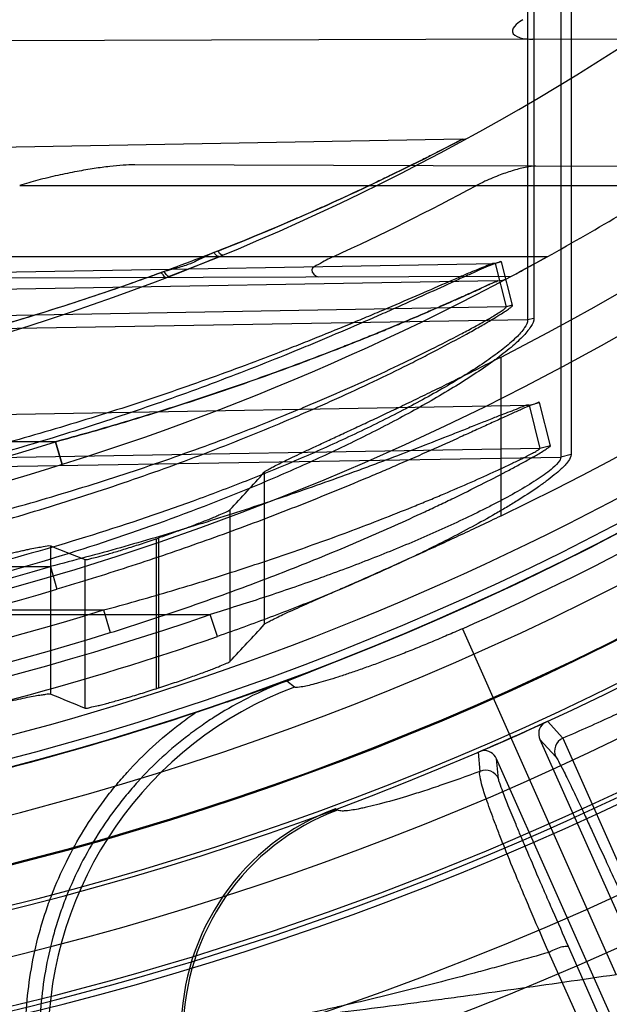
# Model space of a CAD drawing. Header units: millimetres. Extents: x 0 to 297, y 0 to 210.
# Tile 16 of 256: x 143.2013 to 143.3008, y 90.4647 to 90.6309. Entities that reach past the tile are written whole.
import ezdxf

# ---------------------------------------------------------------- set-up
doc = ezdxf.new("R2010")
doc.units = ezdxf.units.MM
doc.header["$LTSCALE"] = 16.335
doc.layers.get('0').update_dxf_attribs({"linetype": 'CONTINUOUS'})
for name, color, linetype in [('01_GLOBAL', 7, 'CONTINUOUS'), ('INTFCLR_1', 7, 'CONTINUOUS'), ('INTFCLR_144815', 7, 'CONTINUOUS')]:
    doc.layers.add(name, color=color, linetype=linetype)

msp = doc.modelspace()

# ---------------------------------------------------------------- linework, layer by layer
at = {"color": 7, "linetype": 'Continuous'}
msp.add_circle((144.2368034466, 92.193132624), 3.04, dxfattribs=at)
at = {"color": 9, "linetype": 'Continuous'}
msp.add_arc((144.2368034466, 92.193132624), 3.001038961, 182.9674534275, 267.0325465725, dxfattribs=at)
at = {"layer": '01_GLOBAL', "color": 7, "linetype": 'Continuous'}
msp.add_circle((144.2368034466, 92.193132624), 3.08, dxfattribs=at)
at = {"layer": 'INTFCLR_1', "color": 9, "linetype": 'Continuous'}
for p, q in [((143.2870362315, 90.66927356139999), (143.2870362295, 90.5802810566)), ((143.2880981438, 90.6694757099), (143.2880981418, 90.5805416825)), ((143.2926382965, 90.651276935), (143.2926382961, 90.5570783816)), ((143.2943687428, 90.6515986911), (143.2943687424, 90.557493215)), ((143.2879357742, 90.6276467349), (143.1711067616, 90.6272389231)), ((143.2760223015, 90.61073337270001), (143.076579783, 90.6072520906)), ((143.3156943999, 90.60607428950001), (143.2207233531, 90.60640580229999)), ((143.2013173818, 90.60290896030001), (143.3107125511, 90.60290896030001)), ((143.2903510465, 90.59090896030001), (143.1560563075, 90.59090896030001)), ((143.076579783, 90.58615845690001), (143.2815399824, 90.5897334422)), ((143.2815399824, 90.5897334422), (143.2814439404, 90.5897690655)), ((143.2826254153, 90.5900145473), (143.2815399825, 90.5897334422)), ((143.2815399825, 90.5897334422), (143.2834258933, 90.58243081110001)), ((143.284502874, 90.5827074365), (143.2826254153, 90.5900145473)), ((143.1550886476, 90.5871830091), (143.284327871, 90.58763414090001)), ((143.2818920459, 90.5868321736), (143.1045099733, 90.58373595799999)), ((143.2834258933, 90.58243081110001), (143.076579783, 90.578822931)), ((143.284502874, 90.5827074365), (143.2834258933, 90.58243081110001)), ((143.076579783, 90.5767155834), (143.2870362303, 90.5802810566)), ((143.2870362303, 90.5802810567), (143.2880981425, 90.5805416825)), ((143.1045099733, 90.5626594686), (143.287268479, 90.5658472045)), ((143.287268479, 90.5658472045), (143.2872113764, 90.56586608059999)), ((143.2872684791, 90.5658472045), (143.2890354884, 90.5662936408)), ((143.2872684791, 90.5658472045), (143.2891090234, 90.55854378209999)), ((143.2908628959, 90.558983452), (143.2890354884, 90.5662936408)), ((143.2073770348, 90.5596673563), (143.1005797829, 90.5596673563)), ((143.2085031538, 90.5558503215), (143.2073770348, 90.5596673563)), ((143.2073770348, 90.5596673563), (143.2085031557, 90.55585032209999)), ((143.2891090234, 90.55854378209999), (143.1045099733, 90.5553239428)), ((143.2908628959, 90.558983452), (143.2891090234, 90.55854378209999)), ((143.2943687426, 90.55749321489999), (143.2926382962, 90.5570783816)), ((143.1045099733, 90.55389118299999), (143.2926382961, 90.5570783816)), ((143.100579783, 90.538608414), (143.2065316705, 90.538608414)), ((143.2065316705, 90.538608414), (143.2075975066, 90.5347760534)), ((143.1005797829, 90.5312728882), (143.2154849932, 90.5312728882)), ((143.2154851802, 90.53127288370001), (143.2166039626, 90.5274571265)), ((143.068579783, 90.53053056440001), (143.2334656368, 90.53053056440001)), ((143.2347028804, 90.5268100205), (143.2334656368, 90.53053056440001))]:
    msp.add_line(p, q, dxfattribs=at)
at = {"layer": 'INTFCLR_1', "color": 6, "linetype": 'Continuous'}
for p, q in [((143.2879357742, 90.6276467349), (143.3049389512, 90.6277060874)), ((143.2356350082, 90.5911733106), (143.2349923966, 90.59090896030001))]:
    msp.add_line(p, q, dxfattribs=at)
at = {"layer": 'INTFCLR_1', "color": 7, "linetype": 'Continuous'}
for p, q in [((143.2262232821, 90.5874251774), (143.2349923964, 90.59090896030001)), ((143.2349923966, 90.59090896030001), (143.233237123, 90.5901921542)), ((143.288573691, 90.58992997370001), (143.2903510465, 90.59090896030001)), ((143.2903510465, 90.59090896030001), (143.2891167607, 90.5902269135)), ((143.2327602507, 90.5900004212), (143.226545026, 90.5875492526))]:
    msp.add_line(p, q, dxfattribs=at)
at = {"layer": 'INTFCLR_1', "color": 6, "linetype": 'Continuous'}
for centre, radius, start, end in [((143.076579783, 90.97690896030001), 0.4827613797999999, 270, 90.00000002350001), ((143.076579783, 90.97690896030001), 0.4587930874, 270, 90.00000002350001), ((143.076579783, 90.97690896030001), 0.441241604, 298.9781910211, 302.8139688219), ((143.0758695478, 90.9802424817), 0.4282429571, 294.6129913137, 298.2222021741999), ((143.0768903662, 90.9769126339), 0.4706703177, 273.3847160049, 287.2678979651)]:
    msp.add_arc(centre, radius, start, end, dxfattribs=at)
at = {"layer": 'INTFCLR_1', "color": 9, "linetype": 'Continuous'}
for centre, radius, start, end in [((143.076579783, 90.97690896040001), 0.4172416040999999, 269.9999999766, 303.1824438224), ((143.080079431, 90.9845317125), 0.4220414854, 291.5005301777, 297.6632614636), ((143.2759804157, 90.61313300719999), 0.0024, 271.000000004, 298.7289681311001), ((143.2446366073, 90.5667727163), 0.0269586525, 111.4868179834, 112.9469111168), ((143.076579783, 90.97690896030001), 0.441241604, 269.9999999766, 298.0879374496), ((143.2818222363, 90.5908315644), 0.004, 271.0000000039, 297.9955409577), ((143.0766490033, 90.97691213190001), 0.4372448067, 273.653326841, 287.396429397), ((143.0763441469, 90.9769121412), 0.4572296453, 273.531716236, 286.5427789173), ((143.076274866, 90.9769091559), 0.4612237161, 273.5313428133, 286.5425042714), ((143.0769659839, 90.97688075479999), 0.4666412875, 273.3839117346, 287.2680685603), ((143.0780995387, 90.97677374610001), 0.4725162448, 273.1956074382, 289.1963105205), ((143.0780419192, 90.9767722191), 0.4764542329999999, 272.2498865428, 289.1963144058)]:
    msp.add_arc(centre, radius, start, end, dxfattribs=at)
at = {"layer": 'INTFCLR_1', "color": 7, "linetype": 'Continuous'}
for centre, radius, start, end in [((143.076579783, 90.97690896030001), 0.441241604, 298.0879374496, 298.9781910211), ((143.087637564, 90.9564457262), 0.4179820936, 298.0713735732, 298.7326890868), ((143.0880298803, 90.955733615), 0.4171691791, 298.0698537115, 298.7327882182)]:
    msp.add_arc(centre, radius, start, end, dxfattribs=at)
at = {"layer": 'INTFCLR_1', "color": 9, "linetype": 'Continuous'}
for points, knots in [([(143.101205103, 90.6271262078), (143.1051958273, 90.6274816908), (143.1114009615, 90.6281339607), (143.1198019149, 90.6292034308), (143.1286282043, 90.6304569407), (143.1396113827, 90.6322399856), (143.1570685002, 90.63546711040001), (143.1787004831, 90.6400543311), (143.2001810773, 90.6450317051), (143.2172824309, 90.64900384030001), (143.2279310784, 90.65141473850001), (143.236424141, 90.65324807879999), (143.2427473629, 90.6545513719), (143.2490219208, 90.6557633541), (143.2552322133, 90.6568569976), (143.2613556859, 90.6577981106), (143.267364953, 90.6585429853), (143.2722958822, 90.65895585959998), (143.2761622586, 90.65911148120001), (143.279863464, 90.65912697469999), (143.2834546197, 90.65891352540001), (143.2868495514, 90.65832262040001), (143.2891582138, 90.6576686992), (143.2912165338, 90.65674061), (143.2929350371, 90.6554506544), (143.2941229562, 90.6536925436), (143.2943687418, 90.6522979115), (143.2943687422, 90.65159869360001)], [0, 0, 0, 0, 0.06019431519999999, 0.0937217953, 0.1272320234, 0.1941274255, 0.2608760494, 0.3939366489, 0.5263069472, 0.5921519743, 0.6577085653, 0.6903391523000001, 0.7226899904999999, 0.7547041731, 0.7863477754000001, 0.817424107, 0.8477738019, 0.8773067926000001, 0.8917350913, 0.9058958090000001, 0.9329161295, 0.9456330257, 0.9576063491, 0.9688770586, 0.9793861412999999, 0.9894949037, 1, 1, 1, 1]), ([(143.1045096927, 90.630388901), (143.1073177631, 90.6306252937), (143.1123227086, 90.6310943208), (143.1195128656, 90.6318807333), (143.128264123, 90.6329498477), (143.1391542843, 90.6344731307), (143.1564621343, 90.63723606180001), (143.1779155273, 90.6411767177), (143.1992290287, 90.64547317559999), (143.2161916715, 90.648912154), (143.2267523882, 90.65100401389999), (143.2351742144, 90.65259770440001), (143.2414455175, 90.65373252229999), (143.2476685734, 90.6547896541), (143.2538278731, 90.6557455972), (143.2599009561, 90.6565705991), (143.265860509, 90.6572266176), (143.2708698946, 90.6576030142), (143.2738902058, 90.6577109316), (143.2749634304, 90.6577295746)], [0, 0, 0, 0, 0.0489322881, 0.0872815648, 0.1255925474, 0.2020168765, 0.2782050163, 0.4299198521, 0.5807251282, 0.6557395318, 0.7304548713, 0.7676637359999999, 0.8045717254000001, 0.8411178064, 0.8772671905, 0.9127986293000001, 0.9475317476, 0.9813615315, 1, 1, 1, 1]), ([(143.2760223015, 90.61073337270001), (143.2748730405, 90.6101307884), (143.2731351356, 90.60922981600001), (143.2707186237, 90.607998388), (143.2679253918, 90.60659270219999), (143.2648669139, 90.60508710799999), (143.2615837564, 90.6035092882), (143.257968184, 90.6018021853), (143.2542150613, 90.60007976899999), (143.2503458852, 90.5983560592), (143.2463199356, 90.59659947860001), (143.2390691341, 90.5935368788), (143.228430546, 90.5893409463), (143.2175317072, 90.5854463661), (143.208609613, 90.5825043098), (143.1995398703, 90.5796798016), (143.1880715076, 90.5764205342), (143.1741628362, 90.5729645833), (143.155503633, 90.5689832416), (143.1320227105, 90.5651807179), (143.1041164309, 90.5625259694), (143.0856080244, 90.5619515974), (143.0765797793, 90.5619521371)], [0, 0, 0, 0, 0.0187784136, 0.0283277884, 0.0392482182, 0.0640293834, 0.0776580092, 0.09196060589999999, 0.1218891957, 0.1374137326, 0.153256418, 0.1854526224, 0.251312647, 0.3187201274, 0.3529062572, 0.3872583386, 0.456181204, 0.5254040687, 0.5946131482, 0.7322372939, 0.8693511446, 1, 1, 1, 1]), ([(143.234992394, 90.59090895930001), (143.2349335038, 90.5909021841), (143.2345528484, 90.5910060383), (143.2343134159, 90.5913410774), (143.2341260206, 90.59159803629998)], [0, 0, 0, 0, 0.1571079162, 1, 1, 1, 1]), ([(143.2356350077, 90.59117331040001), (143.2355833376, 90.59115200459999), (143.2351717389, 90.5912004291), (143.2349468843, 90.59158732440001), (143.2347619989, 90.5918577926)], [0, 0, 0, 0, 0.1457333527, 1, 1, 1, 1]), ([(143.2826254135, 90.5900145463), (143.2826013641, 90.5901077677), (143.2820654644, 90.5899327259), (143.2814784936, 90.58975598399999), (143.280212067, 90.58922359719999), (143.2790197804, 90.5887069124), (143.2778619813, 90.5881904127), (143.2765158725, 90.5875842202), (143.2738450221, 90.5863685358), (143.2696899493, 90.5844685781), (143.2652790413, 90.5824791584), (143.2614971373, 90.5808027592), (143.2574861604, 90.57904885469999), (143.2533792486, 90.5772939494), (143.2491880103, 90.5755492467), (143.2427003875, 90.57289835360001), (143.2327670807, 90.56903680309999), (143.21923037, 90.5642278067), (143.2076958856, 90.5605264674), (143.1983227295, 90.55776313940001), (143.1888577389, 90.5551374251), (143.1793193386, 90.5527396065), (143.1697151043, 90.5505749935), (143.1600740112, 90.548568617), (143.1479894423, 90.5463651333), (143.1286338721, 90.54349593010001), (143.1048330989, 90.54117081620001), (143.0858297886, 90.54055556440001), (143.0765797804, 90.5405494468)], [0, 0, 0, 0, 0.0013514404, 0.0051117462, 0.0111694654, 0.0192133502, 0.0238581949, 0.028879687, 0.0399624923, 0.0650326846, 0.09302694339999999, 0.1078824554, 0.1231033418, 0.1544783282, 0.1705742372, 0.186831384, 0.2528572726, 0.3201560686, 0.3884586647, 0.4228741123, 0.4573253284, 0.52633651, 0.5609061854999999, 0.5955214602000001, 0.6645675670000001, 0.733304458, 0.8701529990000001, 1, 1, 1, 1]), ([(143.2814436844, 90.589768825), (143.2810133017, 90.58976124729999), (143.2797713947, 90.58918492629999), (143.277921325, 90.5884965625), (143.2757615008, 90.58754912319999), (143.2728064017, 90.58627044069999), (143.2686725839, 90.5844588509), (143.2642857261, 90.5825684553), (143.2605244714, 90.58097420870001), (143.2565349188, 90.5793063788), (143.2524503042, 90.5776377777), (143.2482822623, 90.5759791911), (143.2418280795, 90.5734582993), (143.231945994, 90.5697867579), (143.2184833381, 90.56521695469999), (143.2070144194, 90.56170138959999), (143.1976944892, 90.5590771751), (143.1882798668, 90.5565830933), (143.1787940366, 90.5543064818), (143.1692441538, 90.5522519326), (143.159654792, 90.55034727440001), (143.1476355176, 90.54825609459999), (143.1283836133, 90.54553368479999), (143.1047003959, 90.5433277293), (143.0857924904, 90.5427444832), (143.0765797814, 90.5427388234)], [0, 0, 0, 0, 0.006095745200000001, 0.0187161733, 0.0283459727, 0.039384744, 0.0643536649, 0.09223808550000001, 0.1070379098, 0.1222039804, 0.1534738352, 0.1695201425, 0.1857302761, 0.2515978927, 0.31878918, 0.3870365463, 0.4214437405, 0.4558992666, 0.5249549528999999, 0.5595635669, 0.5942281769, 0.6634010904, 0.7322967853, 0.8695355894, 1, 1, 1, 1]), ([(143.2257243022, 90.5884143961), (143.2227869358, 90.5873205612), (143.2183406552, 90.5857428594), (143.2123581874, 90.5837406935), (143.2032593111, 90.58077708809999), (143.1925120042, 90.5776122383), (143.1800854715, 90.5744299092), (143.1675774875, 90.5714851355), (143.1518522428, 90.56836828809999), (143.1328908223, 90.5654661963), (143.1138689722, 90.563411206), (143.0950914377, 90.5622097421), (143.0826511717, 90.56195755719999), (143.0765797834, 90.5619521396)], [0, 0, 0, 0, 0.0617613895, 0.09294716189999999, 0.1243056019, 0.2503181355, 0.3136033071, 0.3770490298, 0.5034991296, 0.6293644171, 0.7549040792, 0.8803678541, 1, 1, 1, 1]), ([(143.2073770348, 90.5596673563), (143.211054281, 90.5606701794), (143.2183651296, 90.56274025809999), (143.2292111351, 90.5661095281), (143.2398935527, 90.56971045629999), (143.2486659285, 90.5728994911), (143.2555587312, 90.575555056), (143.2597856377, 90.5772348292), (143.2630956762, 90.5785885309), (143.2662720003, 90.57990841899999), (143.2700442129, 90.58151096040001), (143.2736562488, 90.5830952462), (143.2763097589, 90.5842776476), (143.278081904, 90.58507312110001), (143.2794265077, 90.5857044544), (143.2806079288, 90.5862164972), (143.2810354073, 90.58648703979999), (143.282110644, 90.5868359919), (143.2818920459, 90.5868321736)], [0, 0, 0, 0, 0.1439991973, 0.2870321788, 0.4290317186, 0.5698547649, 0.6396317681, 0.7080941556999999, 0.7416889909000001, 0.7747394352, 0.8380349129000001, 0.8965827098, 0.9235688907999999, 0.9481140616, 0.9691313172, 0.9820165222, 0.991740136, 1, 1, 1, 1]), ([(143.2818920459, 90.5868321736), (143.2806532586, 90.5862548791), (143.2788261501, 90.58541474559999), (143.2763476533, 90.58429501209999), (143.2744159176, 90.5834320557), (143.2723349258, 90.5825133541), (143.2693600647, 90.58122061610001), (143.265463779, 90.5795646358), (143.2614608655, 90.57791324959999), (143.2581528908, 90.57658770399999), (143.2547613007, 90.5752469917), (143.2487297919, 90.57292424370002), (143.2399735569, 90.5697388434), (143.2310860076, 90.5667394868), (143.2238699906, 90.5644522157), (143.2165745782, 90.56223206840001), (143.2110629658, 90.56067274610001), (143.2073770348, 90.5596673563)], [0, 0, 0, 0, 0.0516329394, 0.07597447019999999, 0.1027491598, 0.1315643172, 0.161913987, 0.2252911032, 0.2915055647, 0.3255023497, 0.3599250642, 0.4292866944, 0.5696783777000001, 0.7119074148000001, 0.7836251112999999, 0.8556591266, 1, 1, 1, 1]), ([(143.0765797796, 90.52940178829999), (143.0859939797, 90.52939550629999), (143.1052645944, 90.52999113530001), (143.1342577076, 90.53277172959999), (143.1585779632, 90.5367507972), (143.17785495, 90.5409128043), (143.1898402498, 90.5439302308), (143.1993795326, 90.5465953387), (143.2088484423, 90.5494185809), (143.2205116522, 90.5532293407), (143.2342124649, 90.5582432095), (143.2442665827, 90.5623320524), (143.2508324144, 90.565179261), (143.2550767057, 90.5670663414), (143.2602125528, 90.5694348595), (143.2652000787, 90.57184937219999), (143.2690222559, 90.5737701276), (143.2725359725, 90.5755809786), (143.2758204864, 90.5773370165), (143.2788201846, 90.579015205), (143.2804554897, 90.5799612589), (143.2816125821, 90.5806539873), (143.2824503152, 90.5811677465), (143.2832240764, 90.58166549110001), (143.2839274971, 90.5821351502), (143.2842806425, 90.58243745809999), (143.2845208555, 90.5826371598), (143.2845028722, 90.5827074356)], [0, 0, 0, 0, 0.1300512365, 0.2661296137, 0.4020829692, 0.4702068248, 0.5385238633, 0.5727809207, 0.6070266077, 0.6750154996, 0.7422451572, 0.8085312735, 0.8249161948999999, 0.8411081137, 0.8726967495, 0.9030412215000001, 0.9176518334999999, 0.9317887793, 0.9576477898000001, 0.9690958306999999, 0.9792744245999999, 0.9837373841, 0.9877390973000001, 0.9928119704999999, 0.9966052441, 0.9989979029, 1, 1, 1, 1]), ([(143.076579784, 90.5317747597), (143.0859570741, 90.5317680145), (143.10513341, 90.5323314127), (143.1339794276, 90.534967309), (143.1581712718, 90.53874142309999), (143.1773493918, 90.54269257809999), (143.1892720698, 90.5455578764), (143.1987618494, 90.548089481), (143.2081778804, 90.5507706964), (143.2197755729, 90.5543903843), (143.2334023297, 90.55915545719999), (143.2434059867, 90.5630441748), (143.2499391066, 90.5657528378), (143.2541598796, 90.5675472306), (143.2592671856, 90.5697996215), (143.2642284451, 90.57209679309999), (143.2680305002, 90.5739244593), (143.2715244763, 90.5756470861), (143.2747909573, 90.577317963), (143.2777748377, 90.5789153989), (143.2794013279, 90.5798159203), (143.2805521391, 90.5804753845), (143.2813852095, 90.58096440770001), (143.2821537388, 90.58143787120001), (143.2828545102, 90.581885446), (143.2832023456, 90.5821719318), (143.2834440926, 90.5823632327), (143.2834258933, 90.58243081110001)], [0, 0, 0, 0, 0.1306775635, 0.2671568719, 0.4034069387, 0.4716238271, 0.5399890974, 0.5742513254, 0.6084885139, 0.6764171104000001, 0.7435249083, 0.8096236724, 0.82595107, 0.8420815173, 0.8735363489, 0.9037336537, 0.9182662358, 0.9323227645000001, 0.9580200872, 0.9693889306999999, 0.9794914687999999, 0.9839187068, 0.9878865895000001, 0.9929127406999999, 0.9966654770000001, 0.9990247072, 1, 1, 1, 1]), ([(143.2870362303, 90.5802810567), (143.2870378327, 90.579801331), (143.2864346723, 90.5786552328), (143.2849690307, 90.57707128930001), (143.2827863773, 90.5752166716), (143.2800460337, 90.5732241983), (143.2768940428, 90.5711566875), (143.2722059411, 90.5683270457), (143.2672092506, 90.5655961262), (143.2619751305, 90.5629391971), (143.2564577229, 90.5602734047), (143.2493504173, 90.5570608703), (143.2406136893, 90.5534370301), (143.2287324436, 90.54888653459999), (143.2136177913, 90.5437727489), (143.195177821, 90.53849488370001), (143.1764559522, 90.5340356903), (143.163829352, 90.5316255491), (143.1574830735, 90.53053056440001)], [0, 0, 0, 0, 0.0102308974, 0.025819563, 0.0465372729, 0.07094893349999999, 0.09813150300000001, 0.1268757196, 0.1877218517, 0.2195079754, 0.2520561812, 0.3183951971, 0.3858144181, 0.4537427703, 0.5897004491, 0.725948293, 0.8626566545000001, 1, 1, 1, 1]), ([(143.2880981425, 90.5805416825), (143.2880981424, 90.58003974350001), (143.2875028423, 90.5788429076), (143.2860247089, 90.57717040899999), (143.2838312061, 90.5752190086), (143.2810749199, 90.5731222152), (143.2779049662, 90.57094921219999), (143.2731951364, 90.5679735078), (143.2681711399, 90.56510149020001), (143.2629067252, 90.56230723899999), (143.2573626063, 90.5595027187), (143.2502181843, 90.55612741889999), (143.2414363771, 90.55231155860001), (143.2294956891, 90.5475280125), (143.2143061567, 90.5421443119), (143.1957672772, 90.5365857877), (143.1769450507, 90.53189168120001), (143.1642494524, 90.5293306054), (143.1578653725, 90.52818894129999)], [0, 0, 0, 0, 0.0105762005, 0.0264755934, 0.0474618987, 0.0721050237, 0.09948727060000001, 0.1283920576, 0.1894824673, 0.2213568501, 0.2539711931, 0.3203882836, 0.3878155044, 0.4556932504, 0.5913945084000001, 0.7272133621, 0.8633490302, 1, 1, 1, 1]), ([(143.2872114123, 90.5658661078), (143.2867175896, 90.56585809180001), (143.2853035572, 90.56516599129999), (143.2832260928, 90.5644675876), (143.2809016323, 90.5635174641), (143.2787536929, 90.5626651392), (143.2764582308, 90.56174425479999), (143.2731998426, 90.5604565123), (143.2689593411, 90.55878590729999), (143.2646090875, 90.5571247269), (143.2610302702, 90.55577780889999), (143.2573727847, 90.5544241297), (143.2508808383, 90.5520789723), (143.2414712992, 90.54884255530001), (143.2299916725, 90.5451766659), (143.2183321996, 90.5417380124), (143.2104755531, 90.5396279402), (143.2065316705, 90.538608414)], [0, 0, 0, 0, 0.0173850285, 0.0533311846, 0.0782234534, 0.1054977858, 0.1347463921, 0.1652626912, 0.2288340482, 0.2951743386, 0.3291763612, 0.3634359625, 0.4324534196, 0.5721449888, 0.7136705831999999, 0.8566102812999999, 1, 1, 1, 1]), ([(143.2890354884, 90.5662936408), (143.2890077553, 90.5664041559), (143.2883638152, 90.56607664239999), (143.2876931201, 90.56591503), (143.2862486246, 90.5652413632), (143.2849270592, 90.5646658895), (143.2836804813, 90.56409877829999), (143.2822938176, 90.5634682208), (143.280449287, 90.5626250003), (143.2781337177, 90.5615684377), (143.2748494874, 90.56007741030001), (143.2705710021, 90.55815848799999), (143.2661840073, 90.55623503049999), (143.2625722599, 90.554682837), (143.2588834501, 90.5531199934), (143.2523399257, 90.55040946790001), (143.2428525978, 90.5466665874), (143.2312731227, 90.5424157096), (143.2195106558, 90.5384260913), (143.2115804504, 90.5359590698), (143.2075975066, 90.5347760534)], [0, 0, 0, 0, 0.0039104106, 0.0150974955, 0.0322013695, 0.0539793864, 0.0661306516, 0.0789488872, 0.1063294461, 0.1356968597, 0.1663127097, 0.2301093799, 0.2966250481, 0.3307039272, 0.3650239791, 0.4341153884, 0.5737737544, 0.7150116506, 0.8574056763, 1, 1, 1, 1]), ([(143.2154851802, 90.53127288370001), (143.2191148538, 90.5322529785), (143.226330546, 90.5342838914), (143.2370411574, 90.5375797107), (143.2475939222, 90.5411083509), (143.256261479, 90.5442421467), (143.2630742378, 90.5468609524), (143.267253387, 90.54852613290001), (143.270527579, 90.5498737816), (143.2736742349, 90.5511922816), (143.2774140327, 90.5528103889), (143.2809914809, 90.55441199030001), (143.2836223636, 90.55564941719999), (143.2851194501, 90.5563626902), (143.286206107, 90.5568987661), (143.287019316, 90.5573071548), (143.2877753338, 90.5577074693), (143.2885087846, 90.5580855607), (143.2888282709, 90.558331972), (143.2891340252, 90.5584837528), (143.2891090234, 90.55854378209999)], [0, 0, 0, 0, 0.1433710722, 0.285824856, 0.4272963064, 0.5676519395, 0.6372511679, 0.7056207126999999, 0.7391983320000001, 0.7722708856, 0.8357217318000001, 0.8945872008, 0.9217222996, 0.9466038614, 0.9577926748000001, 0.9679849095, 0.9811404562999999, 0.9911243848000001, 0.9975202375, 1, 1, 1, 1]), ([(143.2166039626, 90.5274571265), (143.2202685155, 90.5285962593), (143.2275522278, 90.530962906), (143.2383552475, 90.5347875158), (143.2489997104, 90.5388739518), (143.25773642, 90.5424998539), (143.2646050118, 90.5455200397), (143.268817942, 90.54744449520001), (143.2721198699, 90.5489971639), (143.2752945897, 90.5505192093), (143.279069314, 90.55238190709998), (143.2826741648, 90.5542341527), (143.2853304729, 90.55564952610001), (143.2868384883, 90.5564749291), (143.2879341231, 90.5570916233), (143.2887541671, 90.5575607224), (143.2895219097, 90.5580235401), (143.2902505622, 90.5584550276), (143.2905963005, 90.5587454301), (143.2908800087, 90.5589147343), (143.2908628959, 90.558983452)], [0, 0, 0, 0, 0.1423708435, 0.2840926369, 0.4251177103, 0.5653295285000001, 0.634979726, 0.7034792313, 0.7371559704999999, 0.7703468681, 0.8340954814, 0.8933150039, 0.9206925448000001, 0.9457689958, 0.9570690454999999, 0.9673778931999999, 0.9806970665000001, 0.9908468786, 0.9973727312, 1, 1, 1, 1]), ([(143.2943687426, 90.55749321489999), (143.2943687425, 90.55711171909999), (143.2938193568, 90.5561911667), (143.2927885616, 90.5551323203), (143.2914928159, 90.55401358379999), (143.2901366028, 90.5529686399), (143.2880606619, 90.551489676), (143.2858102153, 90.55003166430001), (143.2834334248, 90.5485843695), (143.2809163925, 90.54710977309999), (143.2763169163, 90.54455058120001), (143.2708845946, 90.5417788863), (143.2653065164, 90.5391226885), (143.259614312, 90.5365316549), (143.2524004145, 90.53345297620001), (143.243614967, 90.529998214), (143.237686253, 90.5278487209), (143.2347028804, 90.5268100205)], [0, 0, 0, 0, 0.0168899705, 0.043970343, 0.06663985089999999, 0.0922747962, 0.1198436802, 0.1794312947, 0.2109534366, 0.2430411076, 0.3085773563, 0.4439586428, 0.512948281, 0.582098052, 0.7208369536, 0.8601406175, 1, 1, 1, 1]), ([(143.2926382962, 90.5570783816), (143.2926378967, 90.55674039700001), (143.2920695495, 90.5559267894), (143.2910627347, 90.5550277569), (143.2897814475, 90.5540580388), (143.2884376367, 90.55315403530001), (143.2863760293, 90.5518691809), (143.2841454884, 90.5506063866), (143.2817916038, 90.5493525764), (143.2792937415, 90.5480735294), (143.2747252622, 90.54585150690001), (143.269340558, 90.54345048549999), (143.2638122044, 90.541158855), (143.2581654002, 90.538912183), (143.2510067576, 90.53625332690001), (143.242294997, 90.53327321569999), (143.2364213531, 90.53142434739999), (143.2334656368, 90.53053056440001)], [0, 0, 0, 0, 0.015496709, 0.0414529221, 0.0635154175, 0.08865582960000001, 0.1158218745, 0.1748290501, 0.2061531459, 0.238099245, 0.3034934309, 0.4390593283, 0.5083365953, 0.5778790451, 0.7176965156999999, 0.8584189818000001, 1, 1, 1, 1])]:
    msp.add_open_spline(points, degree=3, knots=knots, dxfattribs=at)
at = {"layer": 'INTFCLR_1', "color": 6, "linetype": 'Continuous'}
for points, knots in [([(143.2862403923, 90.6309089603), (143.2858336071, 90.63066442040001), (143.2850904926, 90.6302109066), (143.283994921, 90.6286944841), (143.2859996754, 90.6276026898), (143.2871722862, 90.6276440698), (143.2879357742, 90.6276467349)], [0, 0, 0, 0, 0.2146625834, 0.4241592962, 0.6546927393, 1, 1, 1, 1]), ([(143.2883996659, 90.6061695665), (143.2878869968, 90.606171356), (143.2866474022, 90.6059985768), (143.2846496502, 90.6054950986), (143.282748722, 90.6048531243), (143.2811179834, 90.6042098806), (143.2797689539, 90.6036149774), (143.2788564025, 90.6031635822), (143.2783823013, 90.60290896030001)], [0, 0, 0, 0, 0.1450678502, 0.3517422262, 0.5829073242, 0.7120980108, 0.84772316, 1, 1, 1, 1]), ([(143.2542271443, 90.59090896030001), (143.2538172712, 90.59072132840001), (143.2529288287, 90.5903180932), (143.2518608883, 90.5895867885), (143.2499555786, 90.5888374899), (143.2512153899, 90.58751855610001), (143.2517710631, 90.58752049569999)], [0, 0, 0, 0, 0.2280354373, 0.4784607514, 0.7189000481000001, 1, 1, 1, 1])]:
    msp.add_open_spline(points, degree=3, knots=knots, dxfattribs=at)
at = {"layer": 'INTFCLR_1', "color": 7, "linetype": 'Continuous'}
for points, knots in [([(143.2207233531, 90.6064058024), (143.2200791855, 90.6064076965), (143.218669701, 90.60634888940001), (143.2163974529, 90.6061324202), (143.2137997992, 90.605781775), (143.2108704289, 90.6052850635), (143.2076832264, 90.6046355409), (143.2044472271, 90.6038585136), (143.2023228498, 90.6032376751), (143.2013173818, 90.60290896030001)], [0, 0, 0, 0, 0.0977212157, 0.2138031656, 0.3461778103, 0.4952697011, 0.6644560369, 0.8395251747, 1, 1, 1, 1]), ([(143.2341260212, 90.5915980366), (143.2334527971, 90.5913035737), (143.2321175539, 90.59068766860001), (143.2301343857, 90.58965476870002), (143.2277676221, 90.5889473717), (143.2260985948, 90.58852011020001), (143.2251681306, 90.5882602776)], [0, 0, 0, 0, 0.2299184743, 0.4602849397, 0.6977218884, 1, 1, 1, 1]), ([(143.2251681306, 90.5882602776), (143.2252676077, 90.5881115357), (143.2254903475, 90.5877936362), (143.2260109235, 90.5872428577), (143.2262232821, 90.5874251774)], [0, 0, 0, 0, 0.3899957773, 1, 1, 1, 1]), ([(143.2265450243, 90.5875492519), (143.2264232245, 90.5875023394), (143.2260374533, 90.5878678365), (143.2258600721, 90.58817251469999), (143.2257243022, 90.5884143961)], [0, 0, 0, 0, 0.3199829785, 1, 1, 1, 1])]:
    msp.add_open_spline(points, degree=3, knots=knots, dxfattribs=at)
at = {"layer": 'INTFCLR_144815', "color": 9, "linetype": 'Continuous'}
for p, q in [((143.2825383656, 90.5471802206), (143.2825383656, 90.57397489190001)), ((143.2425931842, 90.55451799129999), (143.2425931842, 90.52881451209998)), ((143.2367905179, 90.5481530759), (143.2367905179, 90.5226052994)), ((143.2243526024, 90.54328934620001), (143.2243526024, 90.51799148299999)), ((143.2248069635, 90.51813803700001), (143.2248069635, 90.5434444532)), ((143.2065663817, 90.5170692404), (143.2065663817, 90.5420778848)), ((143.212369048, 90.5147179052), (143.212369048, 90.5398044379)), ((143.2760151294, 90.52811619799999), (143.3019693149, 90.4697110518)), ((143.2476748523, 90.5182616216), (143.2463785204, 90.5192751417)), ((143.2929645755, 90.50963162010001), (143.2903603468, 90.512481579)), ((143.2891085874, 90.5093958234), (143.2917795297, 90.50648076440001)), ((143.292964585, 90.5096316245), (143.3068251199, 90.478351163)), ((143.2786694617, 90.50727645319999), (143.2789868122, 90.5040285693)), ((143.2821220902, 90.50280123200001), (143.2818002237, 90.5061419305)), ((143.3055565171, 90.44812672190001), (143.2939413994, 90.4744561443)), ((143.302438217, 90.4471507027), (143.290586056, 90.473480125))]:
    msp.add_line(p, q, dxfattribs=at)
at = {"layer": 'INTFCLR_144815', "color": 6, "linetype": 'Continuous'}
for p, q in [((143.2463785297, 90.5192751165), (143.2614412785, 90.52527832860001)), ((143.2614412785, 90.52527832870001), (143.2501958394, 90.5207852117)), ((143.2896622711, 90.51212732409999), (143.290306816, 90.5124567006)), ((143.2891085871, 90.5093958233), (143.3338795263, 90.4088386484)), ((143.2793998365, 90.5075581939), (143.2787192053, 90.507297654)), ((143.3265711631, 90.40558475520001), (143.281800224, 90.5061419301)), ((143.2549264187, 90.49750252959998), (143.2546128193, 90.4977370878))]:
    msp.add_line(p, q, dxfattribs=at)
at = {"layer": 'INTFCLR_144815', "color": 7, "linetype": 'Continuous'}
for p, q in [((143.2425976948, 90.51796566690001), (143.2501958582, 90.52078534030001)), ((143.2501958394, 90.5207852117), (143.2445022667, 90.518646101)), ((143.231054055, 90.51400379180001), (143.2425976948, 90.51796566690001))]:
    msp.add_line(p, q, dxfattribs=at)
at = {"layer": 'INTFCLR_144815', "color": 6, "linetype": 'Continuous'}
for radius in [0.5104906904, 0.4864760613]:
    msp.add_circle((143.076579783, 90.97690896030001), radius, dxfattribs=at)
for centre, radius, start, end in [((143.076579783, 90.97690896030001), 0.7037433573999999, 313.9937911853, 154.5150993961), ((143.076579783, 90.97690896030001), 0.6797433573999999, 312.9543589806, 154.5144414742), ((143.076579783, 90.97690896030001), 0.6572577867, 282.2440355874, 71.2863570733), ((143.076579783, 90.97690896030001), 0.5288304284, 45.0000000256, 314.9999999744), ((143.076579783, 90.97690896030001), 0.5278840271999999, 44.999999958, 315.000000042), ((143.076579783, 90.97690896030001), 0.5271191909, 44.99999997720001, 315.0000000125), ((143.076579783, 90.97690896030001), 0.5111765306, 47.86578076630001, 312.1342192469), ((143.076579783, 90.97690896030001), 0.5038693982, 45.72777364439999, 314.2722263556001), ((143.076579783, 90.97690896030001), 0.4878728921, 45.6663486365, 314.3336513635), ((143.076579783, 90.97690896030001), 0.4878399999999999, 45.741955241, 314.258044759), ((143.076579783, 90.97690896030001), 0.4765351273, 295.6072723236, 334.3927276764), ((143.076579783, 90.97690896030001), 0.4525204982, 297.0737153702, 332.9262846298), ((143.076579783, 90.97690896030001), 0.6797433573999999, 205.4855585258, 293.0456409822), ((143.076579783, 90.97690896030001), 0.7037433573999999, 205.4849006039, 292.0062088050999), ((143.076579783, 90.97690896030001), 0.488, 292.2602718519, 310.9966113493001), ((143.076579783, 90.97690896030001), 0.4581078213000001, 288.8185484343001, 288.8785955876), ((143.076579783, 90.97690896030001), 0.5688380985, 259.4836750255, 310.0313711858), ((143.076579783, 90.97690896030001), 0.4821224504, 287.8487159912, 287.9054519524), ((143.076579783, 90.97690896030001), 0.488, 280.6326298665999, 288.4538817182), ((143.076579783, 90.97690896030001), 0.5112679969, 293.2829108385, 294.7170891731), ((143.076579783, 90.97690896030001), 0.5112984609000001, 293.3705705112, 294.6294295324), ((143.2913004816, 90.5103734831), 0.0024000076, 133.047625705, 204.0385023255), ((143.2796069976, 90.5051672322), 0.0024000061, 23.9609764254, 94.95192207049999), ((143.2685133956, 90.4603009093), 0.0399333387, 110.3706651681, 180.0115408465)]:
    msp.add_arc(centre, radius, start, end, dxfattribs=at)
at = {"layer": 'INTFCLR_144815', "color": 9, "linetype": 'Continuous'}
for centre, radius, start, end in [((143.076579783, 90.97690896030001), 0.5509009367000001, 52.2436298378, 307.7563701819), ((143.076579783, 90.97690896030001), 0.518921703, 52.5411294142, 307.4588705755), ((143.076579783, 90.97690896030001), 0.5036973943, 45.7280221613, 314.2719778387), ((143.076579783, 90.97690896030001), 0.4956986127, 45.73034182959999, 314.2696581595), ((143.076579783, 90.97690896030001), 0.6663072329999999, 203.8266800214, 313.0809380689), ((143.076579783, 90.97690896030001), 0.6743078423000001, 203.8278898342, 312.5732768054), ((143.076579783, 90.97690896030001), 0.6983060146, 203.8266800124, 319.1799903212), ((143.0765797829, 90.97690896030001), 0.4911103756, 293.9594928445, 310.8607650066), ((143.076579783, 90.97690896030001), 0.5429069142, 258.4596803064, 309.0091107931), ((143.076579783, 90.97690896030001), 0.5641372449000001, 259.4138369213, 309.1798196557), ((143.076579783, 90.97690896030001), 0.5681348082, 259.4138369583, 309.1798197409), ((143.2702074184, 90.4582453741), 0.0641069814, 110.578199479, 179.8794666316), ((143.2939742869, 90.5074534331), 0.0024007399, 114.870106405, 203.901879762), ((143.2799306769, 90.50182105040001), 0.002400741, 24.098149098, 113.1501153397), ((143.2689725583, 90.45998117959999), 0.0400637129, 110.5234172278, 179.8814375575)]:
    msp.add_arc(centre, radius, start, end, dxfattribs=at)
at = {"layer": 'INTFCLR_144815', "color": 7, "linetype": 'Continuous'}
for centre, radius, start, end in [((143.0643400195, 91.02032763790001), 0.5330521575, 289.1015914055, 289.5363943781), ((143.1097005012, 90.89229380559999), 0.3972204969, 289.5459402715, 289.838042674), ((142.9985995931, 91.2114758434), 0.7351892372, 288.4320807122, 289.0679721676)]:
    msp.add_arc(centre, radius, start, end, dxfattribs=at)
at = {"layer": 'INTFCLR_144815', "color": 6, "linetype": 'Continuous'}
for centre, major_axis, ratio, start_param, end_param in [((142.4001173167, 90.97690896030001), (1.0152094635, 0), 0.7456587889, -0.6021168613, -0.5919499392), ((143.5166748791, 90.97690896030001), (0.6604781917, 0), 0.7456587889, -2.0595447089, -2.0496201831), ((142.3713377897, 90.97690896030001), (1.0584006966, 0), 0.7456587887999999, -0.6133947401, -0.6038052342), ((143.545454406, 90.97690896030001), (0.7036694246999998, 0), 0.7456587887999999, -2.0732771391, -2.0638918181)]:
    msp.add_ellipse(centre, major_axis=major_axis, ratio=ratio, start_param=start_param, end_param=end_param, dxfattribs=at)
for points, knots in [([(143.2425931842, 90.55451799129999), (143.2428064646, 90.5547545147), (143.2433583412, 90.5550370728), (143.2441940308, 90.5555098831), (143.2451736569, 90.5560015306), (143.2463726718, 90.5565909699), (143.2477940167, 90.5572693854), (143.2494314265, 90.55804011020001), (143.2512816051, 90.5589027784), (143.2533333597, 90.5598557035), (143.2555843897, 90.5609007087), (143.2580178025, 90.5620338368), (143.2606305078, 90.56325696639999), (143.2634055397, 90.5645660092), (143.2663311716, 90.5659591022), (143.269392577, 90.5674327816), (143.2725646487, 90.56897829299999), (143.2758327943, 90.5705913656), (143.2791676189, 90.57226009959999), (143.2814105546, 90.5733984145), (143.2825383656, 90.57397489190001)], [0, 0, 0, 0, 0.0214966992, 0.0405828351, 0.0652793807, 0.0952925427, 0.1308285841, 0.1715592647, 0.2174515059, 0.2686150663, 0.3242550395, 0.3849632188, 0.4497974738, 0.5189726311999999, 0.5920632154, 0.6685125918, 0.7483022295, 0.8302286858, 0.9145080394, 1, 1, 1, 1]), ([(143.2367905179, 90.5481530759), (143.2365979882, 90.54794418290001), (143.2359137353, 90.54771437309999), (143.2350808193, 90.54729945), (143.2341877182, 90.54693424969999), (143.2333597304, 90.5465951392), (143.2324335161, 90.5462279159), (143.2314246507, 90.5458351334), (143.2303814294, 90.5454397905), (143.2293534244, 90.54505819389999), (143.228312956, 90.5446770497), (143.2271940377, 90.54427556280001), (143.2260079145, 90.54385818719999), (143.2251956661, 90.5435773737), (143.2248069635, 90.5434444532)], [0, 0, 0, 0, 0.06613223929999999, 0.1594389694, 0.2201506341, 0.2899412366, 0.3679407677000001, 0.4520209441, 0.5419864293, 0.6276370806, 0.7072871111, 0.7999361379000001, 0.9043692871, 1, 1, 1, 1]), ([(143.2425931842, 90.52881451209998), (143.2428083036, 90.5290470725), (143.2433641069, 90.5293175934), (143.2442048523, 90.5297728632), (143.2451911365, 90.53024392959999), (143.2463979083, 90.53080805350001), (143.2478279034, 90.53145591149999), (143.2494745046, 90.5321906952), (143.2513330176, 90.5330113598), (143.2533933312, 90.53391670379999), (143.2556515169, 90.5349076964), (143.2580905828, 90.5359804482), (143.2607062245, 90.5371360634), (143.2634805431, 90.5383701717), (143.2664030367, 90.53968136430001), (143.2694567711, 90.5410652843), (143.2726184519, 90.5425142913), (143.2758714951, 90.54402328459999), (143.2791880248, 90.54558158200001), (143.2814176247, 90.54664307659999), (143.2825383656, 90.5471802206)], [0, 0, 0, 0, 0.0216097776, 0.0408396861, 0.0657121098, 0.095971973, 0.13177605, 0.1727746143, 0.2189756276, 0.2703579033, 0.3262860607, 0.3871934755, 0.4521155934, 0.5213449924, 0.594317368, 0.6706125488, 0.7500420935, 0.8315558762, 0.9152237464, 1, 1, 1, 1]), ([(143.212369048, 90.5398044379), (143.2126201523, 90.5397072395), (143.2133159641, 90.54000979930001), (143.2142054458, 90.5401515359), (143.2151451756, 90.5404193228), (143.216017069, 90.54065841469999), (143.2169917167, 90.5409415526), (143.218059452, 90.541259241), (143.2192086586, 90.5416112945), (143.2204284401, 90.5419944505), (143.2217033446, 90.5424047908), (143.2230183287, 90.54283798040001), (143.2239052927, 90.5431369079), (143.2243526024, 90.54328934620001)], [0, 0, 0, 0, 0.0646601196, 0.1612844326, 0.2246505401, 0.2973316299, 0.3789176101, 0.4682030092, 0.5648977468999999, 0.6675283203, 0.77523521, 0.8865167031, 1, 1, 1, 1]), ([(143.1666212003, 90.53343703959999), (143.1671928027, 90.5335530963), (143.1683352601, 90.533786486), (143.1700462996, 90.53414030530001), (143.1717517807, 90.53449721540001), (143.1734483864, 90.5348564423), (143.1751327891, 90.5352171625), (143.1768016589, 90.5355785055), (143.1784516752, 90.5359395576), (143.1800794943, 90.5362993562), (143.1816817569, 90.53665689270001), (143.1832551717, 90.5370111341), (143.1847965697, 90.5373610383), (143.1863029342, 90.5377055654), (143.1877713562, 90.5380436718), (143.1891990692, 90.53837432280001), (143.1905834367, 90.5386964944), (143.1919219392, 90.5390091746), (143.1932122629, 90.53931138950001), (143.1944521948, 90.5396021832), (143.1956397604, 90.5398806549), (143.1967730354, 90.5401459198), (143.1978503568, 90.5403971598), (143.1988701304, 90.540633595), (143.1998309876, 90.54085448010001), (143.2007316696, 90.5410592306), (143.2015710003, 90.5412469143), (143.202348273, 90.54141803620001), (143.2032559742, 90.5416095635), (143.2042343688, 90.5418233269), (143.2053741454, 90.54197797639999), (143.2061715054, 90.5422344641), (143.2065663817, 90.5420778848)], [0, 0, 0, 0, 0.0427966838, 0.0855582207, 0.1282023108, 0.1706458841, 0.212805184, 0.2545963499, 0.2959353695, 0.3367384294, 0.3769191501, 0.416391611, 0.455076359, 0.4928955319, 0.5297740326, 0.565639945, 0.6004256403, 0.6340653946, 0.6664957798, 0.6976644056, 0.7275130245, 0.7559961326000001, 0.7830651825, 0.8086818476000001, 0.8328058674, 0.8554068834, 0.8764526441, 0.8959190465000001, 0.9137808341, 0.9446172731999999, 0.9688315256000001, 1, 1, 1, 1]), ([(143.2248069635, 90.51813803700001), (143.2252497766, 90.5182811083), (143.2261305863, 90.5185688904), (143.227437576, 90.5190054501), (143.2287123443, 90.5194406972), (143.2299380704, 90.5198685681), (143.2310973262, 90.52028230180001), (143.2321761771, 90.52067666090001), (143.2331612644, 90.5210445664), (143.2340390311, 90.5213847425), (143.2349866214, 90.5217498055), (143.2358662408, 90.52216832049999), (143.2365886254, 90.5223914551), (143.2367905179, 90.5226052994)], [0, 0, 0, 0, 0.1090621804, 0.217167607, 0.3229459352, 0.4247540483, 0.5214336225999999, 0.611409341, 0.6939831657, 0.7677977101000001, 0.8322739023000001, 0.9310752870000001, 1, 1, 1, 1]), ([(143.212369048, 90.5147179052), (143.2126194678, 90.51461756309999), (143.2133197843, 90.51490795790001), (143.2142119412, 90.5150365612), (143.2151547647, 90.515289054), (143.2160284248, 90.51551383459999), (143.2170043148, 90.5157805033), (143.2180724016, 90.51607968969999), (143.2192210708, 90.51641130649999), (143.2204391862, 90.51677216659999), (143.221711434, 90.5171585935), (143.2230226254, 90.51756643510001), (143.2239068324, 90.5178479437), (143.2243526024, 90.51799148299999)], [0, 0, 0, 0, 0.0650836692, 0.162152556, 0.2257432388, 0.2985993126, 0.3803090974, 0.4696367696, 0.5662457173, 0.6687258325, 0.7761355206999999, 0.8870194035, 1, 1, 1, 1]), ([(143.1929063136, 90.5144354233), (143.1936928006, 90.5146085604), (143.1952018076, 90.5149411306), (143.1973635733, 90.515415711), (143.1993186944, 90.515840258), (143.2010549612, 90.5162088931), (143.202563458, 90.51652009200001), (143.20383434, 90.5167615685), (143.2048699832, 90.51695466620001), (143.2057379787, 90.5170476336), (143.206310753, 90.5171739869), (143.2065663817, 90.5170692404)], [0, 0, 0, 0, 0.1734439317, 0.332797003, 0.4766803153, 0.6043147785, 0.7151433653, 0.8082048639, 0.8834858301, 0.9405017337, 1, 1, 1, 1])]:
    msp.add_open_spline(points, degree=3, knots=knots, dxfattribs=at)
at = {"layer": 'INTFCLR_144815', "color": 9, "linetype": 'Continuous'}
for points, knots in [([(143.2760151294, 90.52811619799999), (143.2751654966, 90.5277386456), (143.273473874, 90.52699753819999), (143.2709422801, 90.5259203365), (143.268845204, 90.5250543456), (143.2671799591, 90.52438268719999), (143.2655512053, 90.5237362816), (143.2635693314, 90.5229688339), (143.261264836, 90.5221070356), (143.2594088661, 90.5214383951), (143.2579791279, 90.52093918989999), (143.2566458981, 90.520483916), (143.2550893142, 90.51997031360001), (143.253362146, 90.51943119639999), (143.2518306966, 90.5189832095), (143.2505235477, 90.518637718), (143.2493311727, 90.5183514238), (143.2484557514, 90.5182286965), (143.2478185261, 90.5181499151), (143.2476748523, 90.5182616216)], [0, 0, 0, 0, 0.0926153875, 0.1839672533, 0.2740574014, 0.3186194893, 0.3628329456, 0.4486137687, 0.5303217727, 0.6079142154, 0.6451210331, 0.6811737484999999, 0.7482543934, 0.8083759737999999, 0.8614682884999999, 0.9069882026, 0.9436281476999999, 0.9818712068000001, 1, 1, 1, 1]), ([(143.3291708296, 90.5275580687), (143.3261109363, 90.52583803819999), (143.3199874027, 90.5225017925), (143.3130131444, 90.5189403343), (143.3083710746, 90.516668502), (143.3058899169, 90.5154750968), (143.303616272, 90.5144027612), (143.2992658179, 90.51238695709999), (143.2958411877, 90.5108637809), (143.292964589, 90.50963162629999)], [0, 0, 0, 0, 0.2605327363, 0.5175078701, 0.5811533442, 0.6441221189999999, 0.7218571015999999, 0.7677317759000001, 1, 1, 1, 1]), ([(143.2463791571, 90.51927598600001), (143.2441435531, 90.51844704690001), (143.2401480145, 90.51670369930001), (143.2355624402, 90.5141203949), (143.2322766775, 90.51196409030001), (143.2275255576, 90.5085258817), (143.2231204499, 90.5044772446), (143.2192823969, 90.5000371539), (143.2168529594, 90.4969491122), (143.2129965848, 90.4912821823), (143.2099379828, 90.48510235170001), (143.2079538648, 90.47957454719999), (143.2067998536, 90.47582297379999), (143.2052399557, 90.4691482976), (143.2046986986, 90.4632653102), (143.2046989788, 90.45935445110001)], [0, 0, 0, 0, 0.09214265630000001, 0.168040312, 0.2031183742, 0.2439730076, 0.3946529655, 0.432634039, 0.4707641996, 0.5464286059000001, 0.6972471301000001, 0.7353716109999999, 0.7733709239, 0.8488649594, 1, 1, 1, 1]), ([(143.202302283, 90.45935445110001), (143.2023023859, 90.4634574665), (143.2028674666, 90.4695173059), (143.204478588, 90.4764243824), (143.2056782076, 90.48032606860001), (143.2077592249, 90.4861199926), (143.2109063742, 90.49246225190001), (143.2148998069, 90.4983401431), (143.2174384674, 90.5015673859), (143.2214411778, 90.5061952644), (143.2259639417, 90.5103507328), (143.2301482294, 90.51338146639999), (143.2310540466, 90.514003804)], [0, 0, 0, 0, 0.1897778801, 0.2846667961, 0.332111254, 0.379555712, 0.5693335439, 0.6642224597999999, 0.7116669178, 0.7591113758, 0.9488892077, 1, 1, 1, 1]), ([(143.2917795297, 90.50648076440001), (143.2919679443, 90.5062744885), (143.2923702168, 90.5054738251), (143.2929915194, 90.5043281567), (143.2936719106, 90.5029426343), (143.294633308, 90.500972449), (143.2955458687, 90.4990493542), (143.2963992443, 90.49723494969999), (143.2970659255, 90.4958105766), (143.2983449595, 90.4930604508), (143.2996577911, 90.4902063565), (143.3008337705, 90.4876326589), (143.3016860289, 90.485762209), (143.3032388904, 90.4823404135), (143.304572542, 90.4793794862), (143.3054713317, 90.4773751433)], [0, 0, 0, 0, 0.0260489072, 0.0822538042, 0.1223051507, 0.1697586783, 0.2867389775, 0.3207346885, 0.3567163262, 0.4333745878, 0.6035331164, 0.6496342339, 0.6972107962, 0.7951849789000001, 1, 1, 1, 1]), ([(143.2789867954, 90.5040285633), (143.2767446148, 90.50319482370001), (143.273994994, 90.5022126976), (143.27074876, 90.50112570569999), (143.2688759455, 90.5005145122), (143.2659729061, 90.4996045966), (143.2628988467, 90.4987205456), (143.2604226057, 90.49810603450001), (143.2592341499, 90.49784031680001), (143.2579109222, 90.4975722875), (143.2566146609, 90.4973475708), (143.2554447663, 90.4973360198), (143.2550436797, 90.4974151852), (143.2549264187, 90.49750252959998)], [0, 0, 0, 0, 0.286131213, 0.3491643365, 0.4094753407, 0.5217642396, 0.7130588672, 0.7919239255, 0.8269352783, 0.8586644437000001, 0.9536148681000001, 0.9825108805, 1, 1, 1, 1]), ([(143.2905860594, 90.4734801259), (143.2896487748, 90.4756322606), (143.2882825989, 90.47880064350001), (143.28652532, 90.4829450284), (143.2849712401, 90.4866641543), (143.2837038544, 90.48976595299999), (143.2827040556, 90.49227845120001), (143.2821298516, 90.4937403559), (143.2812755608, 90.49595644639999), (143.280297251, 90.49863799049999), (143.2794378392, 90.5012043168), (143.2790362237, 90.5028665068), (143.278888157, 90.5037591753), (143.278986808, 90.5040285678)], [0, 0, 0, 0, 0.2149487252, 0.3159456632, 0.4122043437, 0.5840429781, 0.6227652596, 0.6598133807, 0.7278782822, 0.8401250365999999, 0.9218756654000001, 0.9737298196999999, 1, 1, 1, 1]), ([(143.2939413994, 90.4744561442), (143.2930517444, 90.4764754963), (143.2917494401, 90.4794458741), (143.2900624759, 90.4833266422), (143.2885597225, 90.48680505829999), (143.2873207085, 90.489700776), (143.2863306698, 90.4920414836), (143.2857582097, 90.4934016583), (143.2848979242, 90.4954597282), (143.2838817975, 90.4979452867), (143.2829457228, 90.50028471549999), (143.2824083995, 90.5018029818), (143.2821481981, 90.50254897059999), (143.2821220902, 90.50280123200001)], [0, 0, 0, 0, 0.2154770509, 0.3167071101, 0.4132098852, 0.5854844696, 0.6242676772, 0.6613817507, 0.7295915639, 0.8420617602, 0.9237398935, 0.9752352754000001, 1, 1, 1, 1]), ([(143.2905860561, 90.4734801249), (143.290900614, 90.47366125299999), (143.2915864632, 90.4740040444), (143.2926246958, 90.4743831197), (143.2933560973, 90.47457165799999), (143.2938834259, 90.4745630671), (143.2939413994, 90.4744561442)], [0, 0, 0, 0, 0.3044230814, 0.6474177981, 0.8979929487, 1, 1, 1, 1]), ([(143.2905860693, 90.47348012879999), (143.2886844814, 90.4729327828), (143.2857465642, 90.4721004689), (143.2817885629, 90.4710062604), (143.2760682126, 90.4694523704), (143.267751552, 90.46728704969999), (143.2596163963, 90.46532672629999), (143.2543895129, 90.4641415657), (143.2513662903, 90.4634723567), (143.2466746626, 90.4624727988), (143.2417177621, 90.4614985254), (143.2377364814, 90.46081437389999), (143.2358247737, 90.4605161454), (143.2342333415, 90.4602865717), (143.232553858, 90.4600775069), (143.2308961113, 90.4599308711), (143.2297416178, 90.4599154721), (143.2291132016, 90.4599694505), (143.2289089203, 90.4600640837)], [0, 0, 0, 0, 0.09383066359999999, 0.1447909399, 0.1947203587, 0.3749078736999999, 0.5522777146, 0.5914853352, 0.6290475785, 0.6991024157, 0.8189448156, 0.8685602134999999, 0.8906404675, 0.9106935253, 0.9447876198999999, 0.9709689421, 0.9893244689, 1, 1, 1, 1]), ([(143.3019693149, 90.4697110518), (143.2990832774, 90.4692829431), (143.2933377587, 90.4684444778), (143.2847583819, 90.4672240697), (143.2776594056, 90.4662433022), (143.2727205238, 90.46557547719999), (143.2699173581, 90.46520085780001), (143.2658010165, 90.4646547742), (143.2597834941, 90.4638719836), (143.2519815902, 90.4628896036), (143.2457053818, 90.4621255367), (143.2414461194, 90.4616215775), (143.2390937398, 90.46134738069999), (143.235772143, 90.4609644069), (143.2310870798, 90.46043822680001), (143.2252462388, 90.4598137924), (143.2211708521, 90.4594031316), (143.218661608, 90.4591630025), (143.2171701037, 90.45902345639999), (143.2148672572, 90.45881591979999), (143.2120231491, 90.45857947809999), (143.2095380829, 90.4584137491), (143.2079808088, 90.4583373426), (143.2070283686, 90.4583264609), (143.2064163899, 90.4583072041), (143.2061008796, 90.45838023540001)], [0, 0, 0, 0, 0.0906319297, 0.180366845, 0.2691893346, 0.3132462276, 0.33518282, 0.357040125, 0.4422352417, 0.5236835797, 0.6013090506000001, 0.6386361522, 0.6569147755, 0.6748773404, 0.7425007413, 0.8033643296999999, 0.8573484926, 0.8697370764, 0.8816668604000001, 0.9038821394, 0.9415641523, 0.970303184, 0.9812813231, 0.9899399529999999, 1, 1, 1, 1])]:
    msp.add_open_spline(points, degree=3, knots=knots, dxfattribs=at)

doc.saveas('drawing.dxf')
